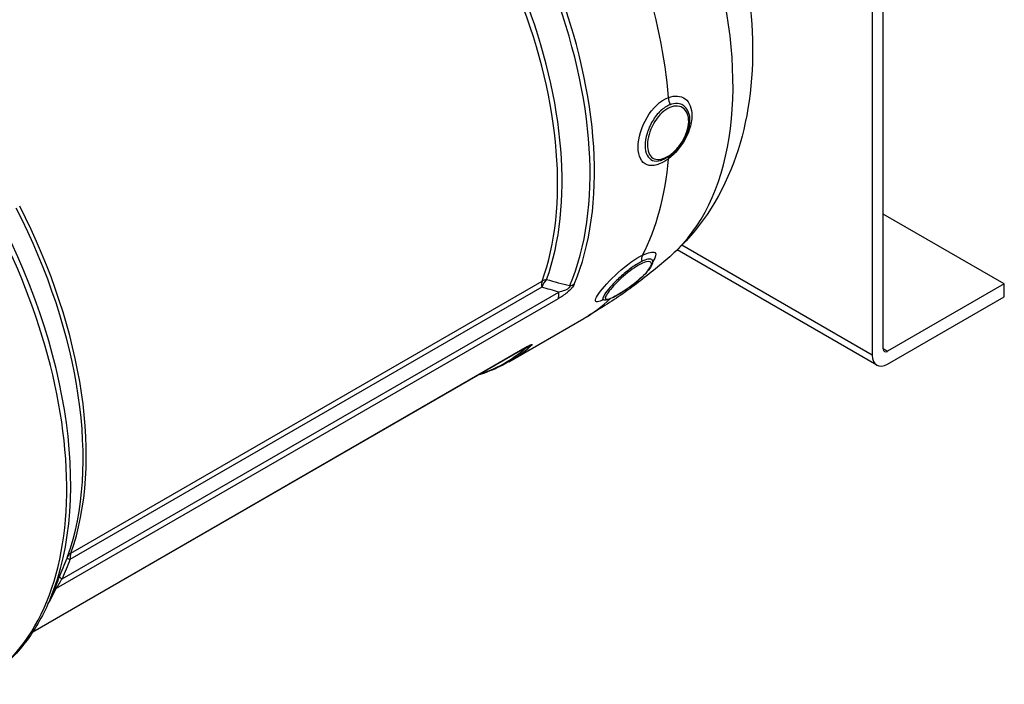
# Model space of a CAD drawing. Header units: millimetres. Extents: x 0 to 5940, y 0 to 4200.
# Tile 8 of 51: x 766 to 968, y 482 to 618. Entities that reach past the tile are written whole.
import ezdxf

# ---------------------------------------------------------------- set-up
doc = ezdxf.new("R2010")
doc.units = ezdxf.units.MM
doc.header["$LTSCALE"] = 50
doc.layers.add('02-LINIE-035', color=2, linetype='CONTINUOUS')

msp = doc.modelspace()

# ---------------------------------------------------------------- linework, layer by layer
at = {"layer": '02-LINIE-035'}
for p, q in [((943.47, 550.76), (943.47, 690.81)), ((941.21, 689.5), (941.21, 549.45)), ((968.36, 564.09), (943.47, 578.46)), ((942.13, 547.4), (901.12, 571.08)), ((941.21, 549.45), (902.08, 572.04)), ((895.82, 568.35), (895.82, 568.35)), ((776.51, 508.76), (873.38, 564.69)), ((873.3, 563.44), (776.32, 507.45)), ((968.36, 564.09), (944.37, 550.24)), ((968.36, 561.47), (968.36, 564.09)), ((876.63, 561.03), (773.47, 501.47)), ((774.71, 503.5), (876.78, 562.43)), ((886.38, 561.02), (886.38, 561.01)), ((944.37, 547.62), (968.36, 561.47)), ((866.5, 548.08), (881.94, 557)), ((768.63, 492.52), (869.18, 550.57)), ((768.67, 492.58), (869.39, 550.72)), ((869.65, 550.87), (869.65, 550.87)), ((944.37, 550.24), (943.47, 550.76)), ((773.81, 503.06), (772.22, 499.27)), ((773.81, 503.06), (773.81, 503.06))]:
    msp.add_line(p, q, dxfattribs=at)
for centre, major_axis, ratio, start_param, end_param in [((853.6, 638.92), (41.72, -72.26), 0.57735, 0.119481, 2.121289), ((823.17, 621.35), (-42.46, 73.55), 0.57735, 3.553094, 5.348085), ((823.94, 621.8), (42.56, -73.72), 0.57735, 0.411501, 2.206492), ((818.17, 618.47), (-41.28, 71.5), 0.57735, 3.596115, 5.305064), ((818.95, 618.91), (41.38, -71.67), 0.57735, 0.454523, 2.163471), ((839.38, 630.71), (-42.56, 73.72), 0.57735, 4.017826, 4.359754), ((900.68, 601.77), (0.67, -1.8), 0.655769, 4.122422, 4.941636), ((862.35, 643.97), (31.2, -54.04), 0.57735, 0.366348, 0.366353), ((862.35, 643.97), (31.2, -54.04), 0.57735, 0.057198, 0.057261), ((839.38, 630.71), (42.56, -73.72), 0.57735, 0.352635, 0.694563), ((900.68, 588.88), (-1.15, 1.54), 0.46574, 0.189677, 0.631751), ((713.43, 557.99), (44, -76.21), 0.57735, 0, 1.586909), ((714.55, 558.64), (43.79, -75.85), 0.57735, 0.412274, 1.571339), ((720.4, 562.02), (-41.45, 71.79), 0.57735, 3.596115, 4.625978), ((721.29, 562.53), (41.28, -71.5), 0.57735, 0.454523, 1.484383), ((895.26, 568.65), (-0.82, 1.73), 0.696032, 0.403614, 1.222834), ((875.52, 562.6), (-1.6, 2.77), 0.57735, 0.454523, 0.959931), ((875.52, 562.6), (-0.95, -3.05), 0.742905, 4.065904, 4.671419), ((875.52, 562.6), (-3.01, 1.08), 0.733598, 5.378483, 5.727549), ((877.87, 566.23), (-2.95, 1.25), 0.748336, 2.277736, 2.626802), ((874.55, 563.26), (1.6, -2.77), 0.57735, 0.382497, 0.959931), ((839.38, 630.71), (42.56, -73.72), 0.57735, 0, 0.137929), ((839.38, 630.71), (42.56, -73.72), 0.57735, 0.139432, 0.139445), ((823.17, 621.35), (42.46, -73.55), 0.57735, 6.162165, 6.395283), ((823.94, 621.8), (42.56, -73.72), 0.57735, 0, 0.112097), ((867.58, 553.34), (1.6, -2.77), 0.57735, 0.000008, 0.141101), ((867.58, 553.34), (1.6, -2.77), 0.57735, 0, 0.000008), ((869.23, 553.94), (2.1, -2.41), 0.811372, 5.777222, 6.126288), ((944.37, 551.28), (-0.64, -1.11), 0.57735, 5.497787, 7.068583), ((944.37, 551.28), (-2.24, -3.88), 0.57735, 5.497787, 7.068583), ((775.46, 507.13), (0.406, 0.977), 0.021465, 5.36698, 5.869404), ((778.22, 507.09), (-2.41, 0.87), 0.733598, 5.727549, 6.243098), ((778.1, 506.78), (-2.38, 0.94), 0.021387, 0.02492, 0.732846), ((776.49, 502.83), (-2.36, 0.99), 0.041848, 0.004198, 0.733429), ((718.1, 560.69), (42.56, -73.72), 0.57735, 0.315451, 0.382497), ((775.13, 499.69), (-2.32, 1.09), 0.757493, 5.797515, 6.152594)]:
    msp.add_ellipse(centre, major_axis=major_axis, ratio=ratio, start_param=start_param, end_param=end_param, dxfattribs=at)
for points, knots in [([(878.57, 694.48), (884.98, 688.53), (890.81, 681.65), (900.9, 666.79), (905.17, 658.84), (911.87, 642.42), (914.29, 633.94), (916.89, 616.95), (917.05, 608.42), (914.39, 592.51), (911.76, 585.02), (905.22, 575.36), (902.78, 572.54), (899.99, 570.05)], [1.865344, 1.865344, 1.865344, 1.865344, 2.230159, 2.230159, 2.589723, 2.589723, 2.950438, 2.950438, 3.316033, 3.316033, 3.653754, 3.653754, 3.80751, 3.80751, 3.80751, 3.80751]), ([(899.32, 589.8), (897.7, 588.59), (896.07, 588.13), (894.92, 588.57), (893.77, 589), (893.1, 590.36), (893.09, 592.22), (893.09, 594.08), (893.76, 596.38), (894.92, 598.32), (896.08, 600.27), (897.7, 601.8), (899.32, 602.41)], [0, 0, 0, 0, 0.25, 0.25, 0.25, 0.5, 0.5, 0.5, 0.75, 0.75, 0.75, 1, 1, 1, 1]), ([(899.32, 602.41), (900.64, 602.9), (901.87, 602.81), (902.75, 602.15), (903.22, 601.8), (903.58, 601.3), (903.82, 600.68), (904.03, 600.12), (904.14, 599.47), (904.15, 598.75), (904.15, 597.82), (903.95, 596.79), (903.6, 595.77), (903.38, 595.12), (903.09, 594.47), (902.76, 593.85), (901.88, 592.25), (900.64, 590.79), (899.32, 589.8)], [0, 0, 0, 0, 0.25, 0.25, 0.25, 0.3818068, 0.3818068, 0.3818068, 0.5, 0.5, 0.5, 0.6535412, 0.6535412, 0.6535412, 0.75, 0.75, 0.75, 1, 1, 1, 1]), ([(903.57, 598.91), (903.44, 599.46), (903.22, 599.95), (902.91, 600.32), (902.79, 600.46), (902.66, 600.58), (902.52, 600.69), (902.25, 600.89), (901.94, 601.04), (901.61, 601.12), (901.1, 601.24), (900.53, 601.21), (899.93, 601.02), (899.85, 601), (899.76, 600.97), (899.68, 600.94)], [0.5742182, 0.5742182, 0.5742182, 0.5742182, 0.7019548, 0.7019548, 0.7019548, 0.75, 0.75, 0.75, 0.8412321, 0.8412321, 0.8412321, 0.9806098, 0.9806098, 0.9806098, 1, 1, 1, 1]), ([(899.68, 600.94), (899.01, 600.69), (898.33, 600.24), (897.71, 599.67), (897.09, 599.09), (896.52, 598.37), (896.04, 597.56), (896.04, 597.56), (896.04, 597.56), (896.04, 597.55), (895.56, 596.75), (895.18, 595.88), (894.92, 595.02), (894.67, 594.15), (894.54, 593.31), (894.54, 592.54), (894.54, 591.78), (894.67, 591.11), (894.93, 590.59), (895.18, 590.06), (895.56, 589.69), (896.04, 589.5), (896.04, 589.5), (896.04, 589.5), (896.05, 589.5), (896.52, 589.31), (897.09, 589.3), (897.71, 589.47), (897.8, 589.49), (897.89, 589.52), (897.97, 589.55)], [0, 0, 0, 0, 0.1248524, 0.1248524, 0.1248524, 0.25, 0.25, 0.25, 0.250524, 0.250524, 0.250524, 0.3753899, 0.3753899, 0.3753899, 0.499891, 0.499891, 0.499891, 0.6243466, 0.6243466, 0.6243466, 0.7492512, 0.7492512, 0.7492512, 0.75, 0.75, 0.75, 0.8748745, 0.8748745, 0.8748745, 0.892199, 0.892199, 0.892199, 0.892199]), ([(900.02, 600.51), (898.91, 600.17), (897.76, 599.23), (896.86, 597.98), (895.96, 596.73), (895.33, 595.16), (895.11, 593.77), (894.89, 592.37), (895.07, 591.14), (895.64, 590.42), (896.21, 589.69), (897.13, 589.49), (898.2, 589.85), (898.72, 590.03), (899.26, 590.33), (899.8, 590.73)], [0, 0, 0, 0, 0.125, 0.125, 0.125, 0.25, 0.25, 0.25, 0.375, 0.375, 0.375, 0.5, 0.5, 0.5, 0.5602271, 0.5602271, 0.5602271, 0.5602271]), ([(899.8, 590.73), (900.37, 591.16), (900.93, 591.71), (901.44, 592.35), (902.42, 593.57), (903.14, 595.07), (903.39, 596.44), (903.64, 597.82), (903.41, 599.08), (902.78, 599.83), (902.15, 600.59), (901.14, 600.85), (900.02, 600.51)], [0.5602271, 0.5602271, 0.5602271, 0.5602271, 0.625, 0.625, 0.625, 0.75, 0.75, 0.75, 0.875, 0.875, 0.875, 1, 1, 1, 1]), ([(903.57, 598.91), (903.68, 598.38), (903.71, 597.79), (903.59, 596.55), (903.43, 595.88), (902.95, 594.56), (902.62, 593.9), (901.86, 592.68), (901.41, 592.1), (900.55, 591.19), (900.14, 590.82), (899.2, 590.12), (898.66, 589.8), (898.07, 589.58), (898.03, 589.57), (897.98, 589.55)], [0, 0, 0, 0, 0.324185, 0.324185, 0.66446, 0.66446, 1.003536, 1.003536, 1.340115, 1.340115, 1.610145, 1.610145, 1.953755, 1.953755, 1.984706, 1.984706, 1.984706, 1.984706]), ([(894.02, 570.02), (895.23, 570.59), (896.12, 570.78), (896.51, 570.55), (896.51, 570.55), (896.51, 570.54), (896.51, 570.54), (896.9, 570.31), (896.76, 569.66), (896.1, 568.72), (896.09, 568.71), (896.08, 568.7), (896.07, 568.68)], [0, 0, 0, 0, 0.25, 0.25, 0.25, 0.2505477, 0.2505477, 0.2505477, 0.5, 0.5, 0.5, 0.5037159, 0.5037159, 0.5037159, 0.5037159]), ([(899.99, 570.05), (898.91, 569.08), (897.8, 568.12), (895.52, 566.25), (894.36, 565.34), (891.99, 563.54), (890.78, 562.67), (888.32, 560.96), (887.07, 560.13), (884.53, 558.53), (883.25, 557.75), (881.94, 557)], [3.8075101, 3.8075101, 3.8075101, 3.8075101, 3.8314062, 3.8314062, 3.8553024, 3.8553024, 3.8791985, 3.8791985, 3.9030947, 3.9030947, 3.9269908, 3.9269908, 3.9269908, 3.9269908]), ([(885.95, 560.81), (885.44, 560.58), (885.04, 560.44), (884.76, 560.42), (884.12, 560.37), (884.22, 560.98), (885.03, 562.12), (885.83, 563.27), (887.3, 564.91), (888.99, 566.43), (890.67, 567.96), (892.53, 569.31), (894.02, 570.02)], [0.1452413, 0.1452413, 0.1452413, 0.1452413, 0.25, 0.25, 0.25, 0.5, 0.5, 0.5, 0.75, 0.75, 0.75, 1, 1, 1, 1]), ([(893.84, 568.7), (893.23, 568.41), (892.53, 567.98), (891.82, 567.48), (891.11, 566.97), (890.38, 566.38), (889.68, 565.75), (889.68, 565.75), (889.67, 565.75), (889.67, 565.74), (888.97, 565.12), (888.32, 564.47), (887.76, 563.87), (887.21, 563.26), (886.74, 562.7), (886.41, 562.23), (886.08, 561.76), (885.89, 561.39), (885.85, 561.14), (885.81, 560.94), (885.88, 560.82), (886.05, 560.79)], [0, 0, 0, 0, 0.1248524, 0.1248524, 0.1248524, 0.25, 0.25, 0.25, 0.250524, 0.250524, 0.250524, 0.3753899, 0.3753899, 0.3753899, 0.499891, 0.499891, 0.499891, 0.6243466, 0.6243466, 0.6243466, 0.725453, 0.725453, 0.725453, 0.725453]), ([(896.07, 568.74), (896.07, 568.48), (896, 568.24), (895.75, 567.65), (895.51, 567.29), (894.84, 566.45), (894.36, 565.96), (893.35, 565.03), (892.81, 564.57), (891.72, 563.72), (891.15, 563.31), (890.24, 562.69), (889.88, 562.46), (889.01, 561.91), (888.5, 561.62), (887.62, 561.16), (887.23, 560.99), (886.6, 560.8), (886.35, 560.74), (886.05, 560.79)], [0, 0, 0, 0, 0.229564, 0.229564, 0.550543, 0.550543, 0.927434, 0.927434, 1.259181, 1.259181, 1.578843, 1.578843, 1.790297, 1.790297, 2.113702, 2.113702, 2.437576, 2.437576, 2.7136, 2.7136, 2.7136, 2.7136]), ([(889.57, 562.28), (890.19, 562.66), (890.86, 563.11), (891.52, 563.6), (892.8, 564.54), (894, 565.57), (894.79, 566.46), (895.58, 567.35), (895.95, 568.09), (895.79, 568.45), (895.64, 568.81), (894.97, 568.79), (893.98, 568.35)], [0.5602271, 0.5602271, 0.5602271, 0.5602271, 0.625, 0.625, 0.625, 0.75, 0.75, 0.75, 0.875, 0.875, 0.875, 1, 1, 1, 1]), ([(896.07, 568.74), (896.07, 568.81), (896.06, 568.88), (896.03, 568.94), (896, 569.01), (895.95, 569.06), (895.89, 569.1), (895.78, 569.18), (895.6, 569.21), (895.38, 569.2), (895.05, 569.18), (894.6, 569.05), (894.07, 568.81), (893.99, 568.77), (893.92, 568.74), (893.84, 568.7)], [0.6584231, 0.6584231, 0.6584231, 0.6584231, 0.7019548, 0.7019548, 0.7019548, 0.75, 0.75, 0.75, 0.8412321, 0.8412321, 0.8412321, 0.9806098, 0.9806098, 0.9806098, 1, 1, 1, 1]), ([(896.09, 568.95), (896.09, 568.95), (896.09, 568.95), (896.09, 568.94), (896.07, 568.86), (896.07, 568.74)], [2.0020466, 2.0020466, 2.0020466, 2.0020466, 2.0238537, 2.0238537, 2.1781302, 2.1781302, 2.1781302, 2.1781302]), ([(893.98, 568.35), (892.99, 567.91), (891.73, 567.06), (890.52, 566.05), (889.32, 565.05), (888.19, 563.9), (887.42, 562.98), (886.66, 562.05), (886.26, 561.35), (886.36, 561.07), (886.45, 560.78), (887.04, 560.9), (888, 561.38), (888.46, 561.61), (889, 561.92), (889.57, 562.28)], [0, 0, 0, 0, 0.125, 0.125, 0.125, 0.25, 0.25, 0.25, 0.375, 0.375, 0.375, 0.5, 0.5, 0.5, 0.5602271, 0.5602271, 0.5602271, 0.5602271]), ([(879.97, 564.06), (879.86, 563.8), (879.68, 563.5), (879.42, 563.19), (879.41, 563.18), (879.4, 563.18), (879.4, 563.17), (879.14, 562.87), (878.82, 562.57), (878.51, 562.31), (878.5, 562.31), (878.5, 562.3), (878.49, 562.29), (877.86, 561.78), (877.23, 561.38), (876.63, 561.03)], [0, 0, 0, 0, 0.25, 0.25, 0.25, 0.255212, 0.255212, 0.255212, 0.5, 0.5, 0.5, 0.505624, 0.505624, 0.505624, 1, 1, 1, 1]), ([(879.07, 563.75), (879.08, 563.69), (879.07, 563.63), (879.05, 563.57), (879.05, 563.54), (879.04, 563.52), (879.03, 563.5), (879.01, 563.46), (878.99, 563.42), (878.96, 563.38), (878.94, 563.35), (878.91, 563.32), (878.89, 563.29), (878.87, 563.28), (878.86, 563.26), (878.84, 563.25), (878.8, 563.21), (878.76, 563.18), (878.72, 563.15), (878.67, 563.11), (878.62, 563.08), (878.56, 563.04), (878.47, 562.99), (878.38, 562.94), (878.29, 562.9), (878.19, 562.85), (878.09, 562.81), (877.99, 562.77), (877.57, 562.61), (877.17, 562.51), (876.78, 562.43)], [0.0000002, 0.0000002, 0.0000002, 0.0000002, 0.0896746, 0.0896746, 0.0896746, 0.1175237, 0.1175237, 0.1175237, 0.1667019, 0.1667019, 0.1667019, 0.2012482, 0.2012482, 0.2012482, 0.2190935, 0.2190935, 0.2190935, 0.2637691, 0.2637691, 0.2637691, 0.3202233, 0.3202233, 0.3202233, 0.4169297, 0.4169297, 0.4169297, 0.526988, 0.526988, 0.526988, 1, 1, 1, 1]), ([(886.05, 560.79), (885.93, 560.81), (885.84, 560.81), (885.72, 560.81), (885.7, 560.8), (885.7, 560.8)], [0, 0, 0, 0, 0.1069505, 0.1069505, 0.2010648, 0.2010648, 0.2010648, 0.2010648]), ([(870.43, 551.24), (870.43, 551.24), (870.42, 551.24), (870.41, 551.23), (870.39, 551.22), (870.32, 551.19), (870.26, 551.16), (870.1, 551.08), (869.98, 551.01), (869.64, 550.83), (869.41, 550.7), (869.18, 550.57)], [0.0772426, 0.0772426, 0.0772426, 0.0772426, 0.094862, 0.094862, 0.1279379, 0.1279379, 0.1935522, 0.1935522, 0.29248, 0.29248, 0.4519967, 0.4519967, 0.4519967, 0.4519967]), ([(869.39, 550.72), (869.98, 551.07), (870.55, 551.38), (870.93, 551.55), (870.94, 551.55), (870.94, 551.55), (870.95, 551.55), (871.13, 551.63), (871.27, 551.67), (871.28, 551.63), (871.28, 551.63), (871.29, 551.63), (871.29, 551.63), (871.3, 551.58), (871.19, 551.46), (871, 551.29)], [0, 0, 0, 0, 0.4944, 0.4944, 0.4944, 0.5, 0.5, 0.5, 0.744851, 0.744851, 0.744851, 0.75, 0.75, 0.75, 1, 1, 1, 1]), ([(870.35, 551.2), (870.35, 551.2), (870.35, 551.2), (870.35, 551.2), (870.37, 551.21), (870.38, 551.21), (870.39, 551.2), (870.39, 551.2), (870.39, 551.2), (870.39, 551.2), (870.4, 551.2), (870.39, 551.18), (870.37, 551.17), (870.36, 551.15), (870.34, 551.14), (870.31, 551.12), (870.28, 551.1), (870.24, 551.08), (870.19, 551.05), (870.17, 551.03), (870.14, 551.02), (870.12, 551.01)], [0.7543177, 0.7543177, 0.7543177, 0.7543177, 0.7555012, 0.7555012, 0.7555012, 0.7985446, 0.7985446, 0.7985446, 0.80792, 0.80792, 0.80792, 0.8638676, 0.8638676, 0.8638676, 0.9084075, 0.9084075, 0.9084075, 0.9676844, 0.9676844, 0.9676844, 0.9999998, 0.9999998, 0.9999998, 0.9999998]), ([(866.5, 548.08), (865.71, 547.62), (864.89, 547.2), (863.23, 546.43), (862.37, 546.08), (861.01, 545.59), (860.51, 545.42), (860.01, 545.27)], [3.9269908, 3.9269908, 3.9269908, 3.9269908, 3.9790499, 3.9790499, 4.0311089, 4.0311089, 4.0606573, 4.0606573, 4.0606573, 4.0606573]), ([(776.51, 508.76), (776.43, 508.54), (776.37, 508.27), (776.34, 507.98), (776.32, 507.81), (776.32, 507.63), (776.32, 507.45)], [0, 0, 0, 0, 0.630097, 0.630097, 0.630097, 1, 1, 1, 1]), ([(774.71, 503.5), (774.48, 503.16), (774.26, 502.81), (774.03, 502.46), (773.81, 502.1), (773.59, 501.72), (773.47, 501.47)], [0, 0, 0, 0, 0.5, 0.5, 0.5, 1, 1, 1, 1]), ([(772.22, 499.27), (771.57, 497.74), (770.85, 496.27), (769.28, 493.47), (768.42, 492.14), (766.57, 489.63), (765.58, 488.45), (763.46, 486.25), (762.34, 485.23), (759.97, 483.37), (758.73, 482.53), (757.43, 481.78)], [3.5147168, 3.5147168, 3.5147168, 3.5147168, 3.5971716, 3.5971716, 3.6796264, 3.6796264, 3.7620812, 3.7620812, 3.844536, 3.844536, 3.9269908, 3.9269908, 3.9269908, 3.9269908])]:
    msp.add_open_spline(points, degree=3, knots=knots, dxfattribs=at)
for points in [[(897.97, 589.55), (897.98, 589.55), (897.98, 589.55), (897.98, 589.55)], [(874.29, 565.01), (875.87, 564.55), (877.47, 564.13), (879.07, 563.75)], [(876.78, 562.43), (875.61, 562.74), (874.45, 563.08), (873.3, 563.44)], [(870.12, 551.01), (870.01, 550.98), (869.9, 550.95), (869.8, 550.92)], [(774.13, 503.81), (774.67, 505.11), (775.2, 506.41), (775.72, 507.72)], [(776.32, 507.45), (775.79, 506.12), (775.26, 504.81), (774.71, 503.5)], [(773.81, 503.06), (773.92, 503.31), (774.02, 503.56), (774.13, 503.81)]]:
    msp.add_open_spline(points, degree=3, dxfattribs=at)
for points, weights in [([(899.73, 590.51), (899.81, 590.57), (899.8, 590.73)], [0.933933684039, 0.915305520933, 1.00004898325]), ([(889.54, 562.24), (889.56, 562.25), (889.57, 562.27)], [0.961107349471, 0.976631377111, 1.00004898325])]:
    msp.add_rational_spline(points, weights, degree=2, dxfattribs=at)

doc.saveas('drawing.dxf')
